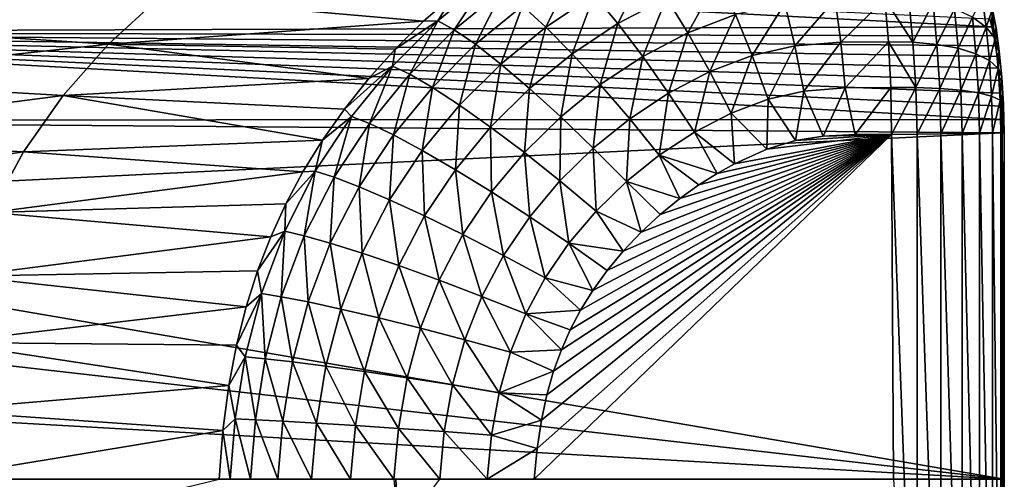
# Model space of a CAD drawing. Header units: metres. Extents: x -160 to 52, y -25 to 25.
# Tile 163 of 168: x 37 to 52, y 0 to 7. Entities that reach past the tile are written whole.
import ezdxf

# ---------------------------------------------------------------- set-up
doc = ezdxf.new("R2010")
doc.units = ezdxf.units.M
doc.layers.add('solid_509089_SW0001', color=7, linetype='CONTINUOUS')

msp = doc.modelspace()

# ---------------------------------------------------------------- linework, layer by layer
at = {"layer": 'solid_509089_SW0001'}
for points in [[(51.396542, 6.634801, 107.636948), (28.541901, 6.554667, -21.985746), (28.593002, 7.822178, -21.56473)], [(51.367157, 6.752352, 107.481644), (51.396542, 6.634801, 107.636948), (28.593002, 7.822178, -21.56473)], [(44.859501, 6.626001, 110.124573), (45.259571, 7.439645, 109.476875), (44.517254, 6.941996, 109.607773)], [(44.859501, 6.626001, 110.124573), (45.569088, 7.100288, 109.999458), (45.259571, 7.439645, 109.476875)], [(45.912857, 6.682261, 110.436707), (46.327438, 7.502332, 109.865738), (45.569088, 7.100288, 109.999458)], [(45.912857, 6.682261, 110.436707), (46.626019, 7.058812, 110.310959), (46.327438, 7.502332, 109.865738)], [(39.188168, 7.060291, 87.747749), (35.20953, 7.321283, 67.536804), (34.410427, 6.636311, 67.678406)], [(43.276642, 6.722828, 108.506065), (43.999638, 7.319349, 108.378578), (43.510292, 7.101159, 107.828964)], [(43.518044, 6.590694, 109.144974), (43.999638, 7.319349, 108.378578), (43.276642, 6.722828, 108.506065)], [(43.518044, 6.590694, 109.144974), (44.227615, 7.175389, 109.019859), (43.999638, 7.319349, 108.378578)], [(46.94067, 6.545017, 110.659004), (47.389816, 7.355809, 110.176277), (46.626019, 7.058812, 110.310959)], [(46.94067, 6.545017, 110.659004), (47.636623, 6.813993, 110.536293), (47.389816, 7.355809, 110.176277)], [(43.067654, 6.714653, 107.913727), (43.510292, 7.101159, 107.828964), (39.188168, 7.060291, 87.747749)], [(43.276642, 6.722828, 108.506065), (43.510292, 7.101159, 107.828964), (43.067654, 6.714653, 107.913727)], [(43.829449, 6.376445, 109.72905), (44.227615, 7.175389, 109.019859), (43.518044, 6.590694, 109.144974)], [(43.829449, 6.376445, 109.72905), (44.517254, 6.941996, 109.607773), (44.227615, 7.175389, 109.019859)], [(45.243641, 6.236673, 110.55471), (45.569088, 7.100288, 109.999458), (44.859501, 6.626001, 110.124573)], [(45.243641, 6.236673, 110.55471), (45.912857, 6.682261, 110.436707), (45.569088, 7.100288, 109.999458)], [(51.111263, 6.776236, 109.407837), (51.313168, 6.629029, 109.105202), (51.252312, 7.073543, 108.802513)], [(51.252312, 7.073543, 108.802513), (51.313168, 6.629029, 109.105202), (51.391903, 6.85489, 108.508011)], [(38.450241, 6.380252, 87.878212), (39.188168, 7.060291, 87.747749), (34.410427, 6.636311, 67.678406)], [(43.067654, 6.714653, 107.913727), (39.188168, 7.060291, 87.747749), (38.450241, 6.380252, 87.878212)], [(44.201172, 6.086303, 110.240654), (44.517254, 6.941996, 109.607773), (43.829449, 6.376445, 109.72905)], [(44.201172, 6.086303, 110.240654), (44.859501, 6.626001, 110.124573), (44.517254, 6.941996, 109.607773)], [(46.280025, 6.197914, 110.775497), (46.626019, 7.058812, 110.310959), (45.912857, 6.682261, 110.436707)], [(46.280025, 6.197914, 110.775497), (46.94067, 6.545017, 110.659004), (46.626019, 7.058812, 110.310959)], [(47.881508, 6.214233, 110.790092), (48.36005, 6.977112, 110.40873), (47.636623, 6.813993, 110.536293)], [(47.881508, 6.214233, 110.790092), (48.507542, 6.353519, 110.67971), (48.36005, 6.977112, 110.40873)], [(48.507542, 6.353519, 110.67971), (49.100292, 7.03819, 110.278206), (48.36005, 6.977112, 110.40873)], [(48.507542, 6.353519, 110.67971), (49.182796, 6.407767, 110.560638), (49.100292, 7.03819, 110.278206)], [(49.182796, 6.407767, 110.560638), (49.828041, 7.04492, 110.149887), (49.100292, 7.03819, 110.278206)], [(49.182796, 6.407767, 110.560638), (49.880516, 6.413707, 110.437614), (49.828041, 7.04492, 110.149887)], [(50.239727, 6.409163, 110.336998), (49.828041, 7.04492, 110.149887), (49.880516, 6.413707, 110.437614)], [(50.179741, 7.032997, 110.053741), (49.828041, 7.04492, 110.149887), (50.239727, 6.409163, 110.336998)], [(50.179741, 7.032997, 110.053741), (50.239727, 6.409163, 110.336998), (50.533424, 6.982184, 109.891418)], [(50.239727, 6.409163, 110.336998), (50.591679, 6.375915, 110.166565), (50.533424, 6.982184, 109.891418)], [(50.533424, 6.982184, 109.891418), (50.591679, 6.375915, 110.166565), (50.847969, 6.895485, 109.673317)], [(47.261284, 5.976201, 110.899452), (47.636623, 6.813993, 110.536293), (46.94067, 6.545017, 110.659004)], [(47.261284, 5.976201, 110.899452), (47.881508, 6.214233, 110.790092), (47.636623, 6.813993, 110.536293)], [(50.591679, 6.375915, 110.166565), (50.903404, 6.318001, 109.935265), (50.847969, 6.895485, 109.673317)], [(50.847969, 6.895485, 109.673317), (50.903404, 6.318001, 109.935265), (51.111263, 6.776236, 109.407837)], [(51.313168, 6.629029, 109.105202), (51.445908, 6.459534, 108.777061), (51.391903, 6.85489, 108.508011)], [(51.402092, 6.911996, 107.916161), (51.396542, 6.634801, 107.636948), (51.367157, 6.752352, 107.481644)], [(51.391903, 6.85489, 108.508011), (51.457806, 6.616224, 108.203514), (51.402092, 6.911996, 107.916161)], [(51.391903, 6.85489, 108.508011), (51.445908, 6.459534, 108.777061), (51.457806, 6.616224, 108.203514)], [(51.402092, 6.911996, 107.916161), (51.423988, 6.502344, 107.780083), (51.396542, 6.634801, 107.636948)], [(51.402092, 6.911996, 107.916161), (51.457806, 6.616224, 108.203514), (51.423988, 6.502344, 107.780083)], [(42.652115, 6.305331, 107.993233), (43.067654, 6.714653, 107.913727), (38.450241, 6.380252, 87.878212)], [(42.611382, 6.055789, 108.623367), (43.276642, 6.722828, 108.506065), (42.652115, 6.305331, 107.993233)], [(42.865211, 5.937016, 109.260086), (43.276642, 6.722828, 108.506065), (42.611382, 6.055789, 108.623367)], [(43.276642, 6.722828, 108.506065), (43.067654, 6.714653, 107.913727), (42.652115, 6.305331, 107.993233)], [(42.865211, 5.937016, 109.260086), (43.518044, 6.590694, 109.144974), (43.276642, 6.722828, 108.506065)], [(45.657642, 5.785461, 110.885239), (45.912857, 6.682261, 110.436707), (45.243641, 6.236673, 110.55471)], [(45.657642, 5.785461, 110.885239), (46.280025, 6.197914, 110.775497), (45.912857, 6.682261, 110.436707)], [(50.903404, 6.318001, 109.935265), (51.162895, 6.237651, 109.652008), (51.111263, 6.776236, 109.407837)], [(51.111263, 6.776236, 109.407837), (51.162895, 6.237651, 109.652008), (51.313168, 6.629029, 109.105202)], [(51.542149, 5.274287, 108.346092), (28.500233, 5.264666, -22.331821), (28.541901, 6.554667, -21.985746)], [(51.396542, 6.634801, 107.636948), (51.423988, 6.502344, 107.780083), (28.541901, 6.554667, -21.985746)], [(51.534634, 5.468415, 108.318489), (51.542149, 5.274287, 108.346092), (28.541901, 6.554667, -21.985746)], [(51.523766, 5.660351, 108.272217), (51.534634, 5.468415, 108.318489), (28.541901, 6.554667, -21.985746)], [(51.50959, 5.847333, 108.207329), (51.523766, 5.660351, 108.272217), (28.541901, 6.554667, -21.985746)], [(51.492329, 6.026675, 108.124748), (51.50959, 5.847333, 108.207329), (28.541901, 6.554667, -21.985746)], [(51.472153, 6.1968, 108.025291), (51.492329, 6.026675, 108.124748), (28.541901, 6.554667, -21.985746)], [(51.449268, 6.356, 107.909904), (51.472153, 6.1968, 108.025291), (28.541901, 6.554667, -21.985746)], [(51.423988, 6.502344, 107.780083), (51.449268, 6.356, 107.909904), (28.541901, 6.554667, -21.985746)], [(38.450241, 6.380252, 87.878212), (34.410427, 6.636311, 67.678406), (33.690533, 5.86498, 67.806038)], [(43.196762, 5.74439, 109.840607), (43.518044, 6.590694, 109.144974), (42.865211, 5.937016, 109.260086)], [(43.196762, 5.74439, 109.840607), (43.829449, 6.376445, 109.72905), (43.518044, 6.590694, 109.144974)], [(44.621635, 5.728721, 110.664383), (44.859501, 6.626001, 110.124573), (44.201172, 6.086303, 110.240654)], [(44.621635, 5.728721, 110.664383), (45.243641, 6.236673, 110.55471), (44.859501, 6.626001, 110.124573)], [(46.659004, 5.661597, 111.005653), (46.94067, 6.545017, 110.659004), (46.280025, 6.197914, 110.775497)], [(46.659004, 5.661597, 111.005653), (47.261284, 5.976201, 110.899452), (46.94067, 6.545017, 110.659004)], [(51.162895, 6.237651, 109.652008), (51.360161, 6.137959, 109.327705), (51.313168, 6.629029, 109.105202)], [(51.313168, 6.629029, 109.105202), (51.360161, 6.137959, 109.327705), (51.445908, 6.459534, 108.777061)], [(51.457806, 6.616224, 108.203514), (51.449268, 6.356, 107.909904), (51.423988, 6.502344, 107.780083)], [(51.445908, 6.459534, 108.777061), (51.504375, 6.274275, 108.436058), (51.457806, 6.616224, 108.203514)], [(51.457806, 6.616224, 108.203514), (51.504375, 6.274275, 108.436058), (51.449268, 6.356, 107.909904)], [(37.785995, 5.623914, 87.995682), (38.450241, 6.380252, 87.878212), (33.690533, 5.86498, 67.806038)], [(42.265266, 5.875546, 108.067184), (38.450241, 6.380252, 87.878212), (37.785995, 5.623914, 87.995682)], [(42.265266, 5.875546, 108.067184), (42.652115, 6.305331, 107.993233), (38.450241, 6.380252, 87.878212)], [(43.595753, 5.483438, 110.347404), (43.829449, 6.376445, 109.72905), (43.196762, 5.74439, 109.840607)], [(43.595753, 5.483438, 110.347404), (44.201172, 6.086303, 110.240654), (43.829449, 6.376445, 109.72905)], [(48.116261, 5.57442, 110.930161), (48.507542, 6.353519, 110.67971), (47.881508, 6.214233, 110.790092)], [(48.116261, 5.57442, 110.930161), (48.638897, 5.68889, 110.838005), (48.507542, 6.353519, 110.67971)], [(48.638897, 5.68889, 110.838005), (49.182796, 6.407767, 110.560638), (48.507542, 6.353519, 110.67971)], [(48.638897, 5.68889, 110.838005), (49.246532, 5.736218, 110.730858), (49.182796, 6.407767, 110.560638)], [(49.246532, 5.736218, 110.730858), (49.880516, 6.413707, 110.437614), (49.182796, 6.407767, 110.560638)], [(49.246532, 5.736218, 110.730858), (49.912888, 5.741361, 110.613365), (49.880516, 6.413707, 110.437614)], [(50.280079, 5.744103, 110.509827), (49.880516, 6.413707, 110.437614), (49.912888, 5.741361, 110.613365)], [(50.239727, 6.409163, 110.336998), (49.880516, 6.413707, 110.437614), (50.280079, 5.744103, 110.509827)], [(50.239727, 6.409163, 110.336998), (50.280079, 5.744103, 110.509827), (50.591679, 6.375915, 110.166565)], [(50.280079, 5.744103, 110.509827), (50.630871, 5.729578, 110.334442), (50.591679, 6.375915, 110.166565)], [(50.591679, 6.375915, 110.166565), (50.630871, 5.729578, 110.334442), (50.903404, 6.318001, 109.935265)], [(51.360161, 6.137959, 109.327705), (51.48761, 6.022765, 108.974846), (51.445908, 6.459534, 108.777061)], [(51.445908, 6.459534, 108.777061), (51.48761, 6.022765, 108.974846), (51.504375, 6.274275, 108.436058)], [(51.504375, 6.274275, 108.436058), (51.472153, 6.1968, 108.025291), (51.449268, 6.356, 107.909904)], [(42.611382, 6.055789, 108.623367), (42.652115, 6.305331, 107.993233), (42.265266, 5.875546, 108.067184)], [(45.077736, 5.314141, 110.987488), (45.243641, 6.236673, 110.55471), (44.621635, 5.728721, 110.664383)], [(45.077736, 5.314141, 110.987488), (45.657642, 5.785461, 110.885239), (45.243641, 6.236673, 110.55471)], [(47.577591, 5.369298, 111.025139), (47.881508, 6.214233, 110.790092), (47.261284, 5.976201, 110.899452)], [(47.577591, 5.369298, 111.025139), (48.116261, 5.57442, 110.930161), (47.881508, 6.214233, 110.790092)], [(50.630871, 5.729578, 110.334442), (50.940697, 5.702351, 110.095093), (50.903404, 6.318001, 109.935265)], [(50.903404, 6.318001, 109.935265), (50.940697, 5.702351, 110.095093), (51.162895, 6.237651, 109.652008)], [(50.940697, 5.702351, 110.095093), (51.197632, 5.66347, 109.800995), (51.162895, 6.237651, 109.652008)], [(51.162895, 6.237651, 109.652008), (51.197632, 5.66347, 109.800995), (51.360161, 6.137959, 109.327705)], [(51.504375, 6.274275, 108.436058), (51.492329, 6.026675, 108.124748), (51.472153, 6.1968, 108.025291)], [(51.48761, 6.022765, 108.974846), (51.540329, 5.896503, 108.60701), (51.504375, 6.274275, 108.436058)], [(51.504375, 6.274275, 108.436058), (51.540329, 5.896503, 108.60701), (51.492329, 6.026675, 108.124748)], [(44.049797, 5.161675, 110.765213), (44.201172, 6.086303, 110.240654), (43.595753, 5.483438, 110.347404)], [(44.049797, 5.161675, 110.765213), (44.621635, 5.728721, 110.664383), (44.201172, 6.086303, 110.240654)], [(46.088551, 5.285676, 111.106239), (46.280025, 6.197914, 110.775497), (45.657642, 5.785461, 110.885239)], [(46.088551, 5.285676, 111.106239), (46.659004, 5.661597, 111.005653), (46.280025, 6.197914, 110.775497)], [(51.197632, 5.66347, 109.800995), (51.391781, 5.614432, 109.46347), (51.360161, 6.137959, 109.327705)], [(51.360161, 6.137959, 109.327705), (51.391781, 5.614432, 109.46347), (51.48761, 6.022765, 108.974846)], [(42.611382, 6.055789, 108.623367), (42.265266, 5.875546, 108.067184), (41.908733, 5.428065, 108.135284)], [(42.010365, 5.320234, 108.72934), (42.611382, 6.055789, 108.623367), (41.908733, 5.428065, 108.135284)], [(42.27557, 5.216506, 109.364059), (42.611382, 6.055789, 108.623367), (42.010365, 5.320234, 108.72934)], [(42.27557, 5.216506, 109.364059), (42.865211, 5.937016, 109.260086), (42.611382, 6.055789, 108.623367)], [(42.625561, 5.048221, 109.941322), (42.865211, 5.937016, 109.260086), (42.27557, 5.216506, 109.364059)], [(42.625561, 5.048221, 109.941322), (43.196762, 5.74439, 109.840607), (42.865211, 5.937016, 109.260086)], [(47.037865, 5.089246, 111.120308), (47.261284, 5.976201, 110.899452), (46.659004, 5.661597, 111.005653)], [(47.037865, 5.089246, 111.120308), (47.577591, 5.369298, 111.025139), (47.261284, 5.976201, 110.899452)], [(51.391781, 5.614432, 109.46347), (51.515671, 5.557127, 109.09552), (51.48761, 6.022765, 108.974846)], [(51.48761, 6.022765, 108.974846), (51.515671, 5.557127, 109.09552), (51.540329, 5.896503, 108.60701)], [(51.540329, 5.896503, 108.60701), (51.50959, 5.847333, 108.207329), (51.492329, 6.026675, 108.124748)], [(37.785995, 5.623914, 87.995682), (33.690533, 5.86498, 67.806038), (33.061642, 5.015185, 67.917625)], [(41.908733, 5.428065, 108.135284), (42.265266, 5.875546, 108.067184), (37.785995, 5.623914, 87.995682)], [(45.555286, 4.854722, 111.200272), (45.657642, 5.785461, 110.885239), (45.077736, 5.314141, 110.987488)], [(45.555286, 4.854722, 111.200272), (46.088551, 5.285676, 111.106239), (45.657642, 5.785461, 110.885239)], [(51.540329, 5.896503, 108.60701), (51.523766, 5.660351, 108.272217), (51.50959, 5.847333, 108.207329)], [(51.515671, 5.557127, 109.09552), (51.564526, 5.493758, 108.711311), (51.540329, 5.896503, 108.60701)], [(51.540329, 5.896503, 108.60701), (51.564526, 5.493758, 108.711311), (51.523766, 5.660351, 108.272217)], [(43.049515, 4.820114, 110.443726), (43.196762, 5.74439, 109.840607), (42.625561, 5.048221, 109.941322)], [(43.049515, 4.820114, 110.443726), (43.595753, 5.483438, 110.347404), (43.196762, 5.74439, 109.840607)], [(44.544796, 4.788391, 111.081459), (44.621635, 5.728721, 110.664383), (44.049797, 5.161675, 110.765213)], [(44.544796, 4.788391, 111.081459), (45.077736, 5.314141, 110.987488), (44.621635, 5.728721, 110.664383)], [(46.522907, 4.752106, 111.211105), (46.659004, 5.661597, 111.005653), (46.088551, 5.285676, 111.106239)], [(46.522907, 4.752106, 111.211105), (47.037865, 5.089246, 111.120308), (46.659004, 5.661597, 111.005653)], [(48.116261, 5.57442, 110.930161), (48.517773, 4.96801, 110.919807), (48.638897, 5.68889, 110.838005)], [(48.638897, 5.68889, 110.838005), (48.517773, 4.96801, 110.919807), (48.924812, 5.028342, 110.848038)], [(48.638897, 5.68889, 110.838005), (48.924812, 5.028342, 110.848038), (49.246532, 5.736218, 110.730858)], [(49.246532, 5.736218, 110.730858), (48.924812, 5.028342, 110.848038), (49.392597, 5.052159, 110.765549)], [(49.246532, 5.736218, 110.730858), (49.392597, 5.052159, 110.765549), (49.912888, 5.741361, 110.613365)], [(49.912888, 5.741361, 110.613365), (49.392597, 5.052159, 110.765549), (49.924114, 5.053803, 110.671829)], [(50.280079, 5.744103, 110.509827), (49.912888, 5.741361, 110.613365), (49.924114, 5.053803, 110.671829)], [(50.280079, 5.744103, 110.509827), (49.924114, 5.053803, 110.671829), (50.299469, 5.058729, 110.567085)], [(50.280079, 5.744103, 110.509827), (50.299469, 5.058729, 110.567085), (50.630871, 5.729578, 110.334442)], [(50.630871, 5.729578, 110.334442), (50.299469, 5.058729, 110.567085), (50.6497, 5.063499, 110.39006)], [(50.630871, 5.729578, 110.334442), (50.6497, 5.063499, 110.39006), (50.940697, 5.702351, 110.095093)], [(50.940697, 5.702351, 110.095093), (50.6497, 5.063499, 110.39006), (50.958622, 5.067896, 110.148041)], [(50.940697, 5.702351, 110.095093), (50.958622, 5.067896, 110.148041), (51.197632, 5.66347, 109.800995)], [(51.197632, 5.66347, 109.800995), (50.958622, 5.067896, 110.148041), (51.214333, 5.071751, 109.850349)], [(51.197632, 5.66347, 109.800995), (51.214333, 5.071751, 109.850349), (51.391781, 5.614432, 109.46347)], [(51.564526, 5.493758, 108.711311), (51.534634, 5.468415, 108.318489), (51.523766, 5.660351, 108.272217)], [(37.206131, 4.798285, 88.098274), (37.785995, 5.623914, 87.995682), (33.061642, 5.015185, 67.917625)], [(41.587368, 4.970799, 108.19664), (37.785995, 5.623914, 87.995682), (37.206131, 4.798285, 88.098274)], [(41.587368, 4.970799, 108.19664), (41.908733, 5.428065, 108.135284), (37.785995, 5.623914, 87.995682)], [(43.534294, 4.538632, 110.85611), (43.595753, 5.483438, 110.347404), (43.049515, 4.820114, 110.443726)], [(43.534294, 4.538632, 110.85611), (44.049797, 5.161675, 110.765213), (43.595753, 5.483438, 110.347404)], [(47.577591, 5.369298, 111.025139), (48.097546, 4.839108, 110.993904), (48.116261, 5.57442, 110.930161)], [(48.116261, 5.57442, 110.930161), (48.097546, 4.839108, 110.993904), (48.517773, 4.96801, 110.919807)], [(51.391781, 5.614432, 109.46347), (51.214333, 5.071751, 109.850349), (51.406994, 5.074914, 109.508453)], [(51.391781, 5.614432, 109.46347), (51.406994, 5.074914, 109.508453), (51.515671, 5.557127, 109.09552)], [(51.515671, 5.557127, 109.09552), (51.406994, 5.074914, 109.508453), (51.529179, 5.077265, 109.135506)], [(51.515671, 5.557127, 109.09552), (51.529179, 5.077265, 109.135506), (51.564526, 5.493758, 108.711311)], [(51.564526, 5.493758, 108.711311), (51.529179, 5.077265, 109.135506), (51.576187, 5.078712, 108.745872)], [(51.564526, 5.493758, 108.711311), (51.542149, 5.274287, 108.346092), (51.534634, 5.468415, 108.318489)], [(51.564526, 5.493758, 108.711311), (51.576187, 5.078712, 108.745872), (51.542149, 5.274287, 108.346092)], [(42.010365, 5.320234, 108.72934), (41.908733, 5.428065, 108.135284), (41.587368, 4.970799, 108.19664)], [(47.037865, 5.089246, 111.120308), (47.62611, 4.625814, 111.077026), (47.577591, 5.369298, 111.025139)], [(47.577591, 5.369298, 111.025139), (47.62611, 4.625814, 111.077026), (48.097546, 4.839108, 110.993904)], [(51.546276, 5.0792, 108.35495), (28.467999, 3.958183, -22.601372), (28.500233, 5.264666, -22.331821)], [(51.542149, 5.274287, 108.346092), (51.546276, 5.0792, 108.35495), (28.500233, 5.264666, -22.331821)], [(41.480392, 4.514832, 108.822792), (42.010365, 5.320234, 108.72934), (41.587368, 4.970799, 108.19664)], [(41.755962, 4.428336, 109.455681), (42.010365, 5.320234, 108.72934), (41.480392, 4.514832, 108.822792)], [(41.755962, 4.428336, 109.455681), (42.27557, 5.216506, 109.364059), (42.010365, 5.320234, 108.72934)], [(42.122742, 4.287906, 110.029984), (42.27557, 5.216506, 109.364059), (41.755962, 4.428336, 109.455681)], [(42.122742, 4.287906, 110.029984), (42.625561, 5.048221, 109.941322), (42.27557, 5.216506, 109.364059)], [(45.065376, 4.374414, 111.286652), (45.077736, 5.314141, 110.987488), (44.544796, 4.788391, 111.081459)], [(45.065376, 4.374414, 111.286652), (45.555286, 4.854722, 111.200272), (45.077736, 5.314141, 110.987488)], [(46.039436, 4.363979, 111.296356), (46.088551, 5.285676, 111.106239), (45.555286, 4.854722, 111.200272)], [(46.039436, 4.363979, 111.296356), (46.522907, 4.752106, 111.211105), (46.088551, 5.285676, 111.106239)], [(51.576187, 5.078712, 108.745872), (51.546276, 5.0792, 108.35495), (51.542149, 5.274287, 108.346092)], [(51.546276, 5.0792, 108.35495), (51.578033, -0.000007, 108.349342), (28.467999, 3.958183, -22.601372)], [(44.06488, 4.211756, 111.166084), (44.049797, 5.161675, 110.765213), (43.534294, 4.538632, 110.85611)], [(44.06488, 4.211756, 111.166084), (44.544796, 4.788391, 111.081459), (44.049797, 5.161675, 110.765213)], [(44.68808, -0.000008, 111.595085), (49.955715, -0.000008, 110.66626), (49.924114, 5.053803, 110.671829)], [(44.731598, 0.451551, 111.58741), (44.68808, -0.000008, 111.595085), (49.924114, 5.053803, 110.671829)], [(44.793991, 0.864628, 111.576408), (44.731598, 0.451551, 111.58741), (49.924114, 5.053803, 110.671829)], [(44.875225, 1.239349, 111.562088), (44.793991, 0.864628, 111.576408), (49.924114, 5.053803, 110.671829)], [(44.973373, 1.583133, 111.544777), (44.875225, 1.239349, 111.562088), (49.924114, 5.053803, 110.671829)], [(45.088055, 1.899913, 111.524559), (44.973373, 1.583133, 111.544777), (49.924114, 5.053803, 110.671829)], [(45.217136, 2.19266, 111.501801), (45.088055, 1.899913, 111.524559), (49.924114, 5.053803, 110.671829)], [(45.369953, 2.480934, 111.474854), (45.217136, 2.19266, 111.501801), (49.924114, 5.053803, 110.671829)], [(45.548748, 2.768668, 111.443329), (45.369953, 2.480934, 111.474854), (49.924114, 5.053803, 110.671829)], [(45.758129, 3.059414, 111.406403), (45.548748, 2.768668, 111.443329), (49.924114, 5.053803, 110.671829)], [(45.994324, 3.345387, 111.364761), (45.758129, 3.059414, 111.406403), (49.924114, 5.053803, 110.671829)], [(46.255783, 3.622038, 111.318657), (45.994324, 3.345387, 111.364761), (49.924114, 5.053803, 110.671829)], [(46.535637, 3.881063, 111.26931), (46.255783, 3.622038, 111.318657), (49.924114, 5.053803, 110.671829)], [(46.522907, 4.752106, 111.211105), (47.371407, 4.4852, 111.121941), (47.037865, 5.089246, 111.120308)], [(46.825298, 4.117125, 111.218239), (46.535637, 3.881063, 111.26931), (49.924114, 5.053803, 110.671829)], [(47.103893, 4.316222, 111.169113), (46.825298, 4.117125, 111.218239), (49.924114, 5.053803, 110.671829)], [(47.037865, 5.089246, 111.120308), (47.371407, 4.4852, 111.121941), (47.62611, 4.625814, 111.077026)], [(47.371407, 4.4852, 111.121941), (47.103893, 4.316222, 111.169113), (49.924114, 5.053803, 110.671829)], [(47.62611, 4.625814, 111.077026), (47.371407, 4.4852, 111.121941), (49.924114, 5.053803, 110.671829)], [(48.097546, 4.839108, 110.993904), (47.62611, 4.625814, 111.077026), (49.924114, 5.053803, 110.671829)], [(48.517773, 4.96801, 110.919807), (48.097546, 4.839108, 110.993904), (49.924114, 5.053803, 110.671829)], [(48.924812, 5.028342, 110.848038), (48.517773, 4.96801, 110.919807), (49.924114, 5.053803, 110.671829)], [(49.392597, 5.052159, 110.765549), (48.924812, 5.028342, 110.848038), (49.924114, 5.053803, 110.671829)], [(50.299469, 5.058729, 110.567085), (49.924114, 5.053803, 110.671829), (50.299469, -5.058743, 110.567085)], [(50.299469, -5.058743, 110.567085), (49.924114, 5.053803, 110.671829), (49.955715, -0.000008, 110.66626)], [(50.6497, 5.063499, 110.39006), (50.299469, 5.058729, 110.567085), (50.6497, -5.063514, 110.39006)], [(50.299469, 5.058729, 110.567085), (50.299469, -5.058743, 110.567085), (50.6497, -5.063514, 110.39006)], [(50.958622, 5.067896, 110.148041), (50.6497, 5.063499, 110.39006), (50.958622, -5.067911, 110.148041)], [(50.6497, 5.063499, 110.39006), (50.6497, -5.063514, 110.39006), (50.958622, -5.067911, 110.148041)], [(51.214333, 5.071751, 109.850349), (50.958622, 5.067896, 110.148041), (51.214336, -5.071765, 109.850349)], [(50.958622, 5.067896, 110.148041), (50.958622, -5.067911, 110.148041), (51.214336, -5.071765, 109.850349)], [(51.406994, 5.074914, 109.508453), (51.214333, 5.071751, 109.850349), (51.406994, -5.074929, 109.508446)], [(51.214333, 5.071751, 109.850349), (51.214336, -5.071765, 109.850349), (51.406994, -5.074929, 109.508446)], [(51.529179, 5.077265, 109.135506), (51.406994, 5.074914, 109.508453), (51.529179, -5.077279, 109.135498)], [(51.406994, 5.074914, 109.508453), (51.406994, -5.074929, 109.508446), (51.529179, -5.077279, 109.135498)], [(51.576187, 5.078712, 108.745872), (51.529179, 5.077265, 109.135506), (51.576187, -5.078726, 108.745872)], [(51.529179, 5.077265, 109.135506), (51.529179, -5.077279, 109.135498), (51.576187, -5.078726, 108.745872)], [(51.576187, 5.078712, 108.745872), (51.578033, -0.000007, 108.349342), (51.546276, 5.0792, 108.35495)], [(51.576187, 5.078712, 108.745872), (51.546276, -5.079215, 108.354942), (51.578033, -0.000007, 108.349342)], [(51.576187, 5.078712, 108.745872), (51.576187, -5.078726, 108.745872), (51.546276, -5.079215, 108.354942)], [(37.206131, 4.798285, 88.098274), (33.061642, 5.015185, 67.917625), (32.536674, 4.096923, 68.010887)], [(41.301144, 4.506257, 108.251289), (41.587368, 4.970799, 108.19664), (37.206131, 4.798285, 88.098274)], [(41.480392, 4.514832, 108.822792), (41.587368, 4.970799, 108.19664), (41.301144, 4.506257, 108.251289)], [(42.569397, 4.097334, 110.528381), (42.625561, 5.048221, 109.941322), (42.122742, 4.287906, 110.029984)], [(42.569397, 4.097334, 110.528381), (43.049515, 4.820114, 110.443726), (42.625561, 5.048221, 109.941322)], [(36.723206, 3.912521, 88.183777), (37.206131, 4.798285, 88.098274), (32.536674, 4.096923, 68.010887)], [(41.301144, 4.506257, 108.251289), (37.206131, 4.798285, 88.098274), (36.723206, 3.912521, 88.183777)], [(43.082111, 3.861804, 110.935844), (43.049515, 4.820114, 110.443726), (42.569397, 4.097334, 110.528381)], [(43.082111, 3.861804, 110.935844), (43.534294, 4.538632, 110.85611), (43.049515, 4.820114, 110.443726)], [(44.624828, 3.848805, 111.364334), (44.544796, 4.788391, 111.081459), (44.06488, 4.211756, 111.166084)], [(44.624828, 3.848805, 111.364334), (45.065376, 4.374414, 111.286652), (44.544796, 4.788391, 111.081459)], [(45.595394, 3.931799, 111.374657), (45.555286, 4.854722, 111.200272), (45.065376, 4.374414, 111.286652)], [(45.595394, 3.931799, 111.374657), (46.039436, 4.363979, 111.296356), (45.555286, 4.854722, 111.200272)], [(46.039436, 4.363979, 111.296356), (46.825298, 4.117125, 111.218239), (46.522907, 4.752106, 111.211105)], [(46.522907, 4.752106, 111.211105), (46.825298, 4.117125, 111.218239), (47.103893, 4.316222, 111.169113)], [(46.522907, 4.752106, 111.211105), (47.103893, 4.316222, 111.169113), (47.371407, 4.4852, 111.121941)], [(41.05135, 4.039504, 108.299034), (41.301144, 4.506257, 108.251289), (36.723206, 3.912521, 88.183777)], [(41.033779, 3.638003, 108.901543), (41.480392, 4.514832, 108.822792), (41.05135, 4.039504, 108.299034)], [(41.318359, 3.571274, 109.532845), (41.480392, 4.514832, 108.822792), (41.033779, 3.638003, 108.901543)], [(41.480392, 4.514832, 108.822792), (41.301144, 4.506257, 108.251289), (41.05135, 4.039504, 108.299034)], [(41.318359, 3.571274, 109.532845), (41.755962, 4.428336, 109.455681), (41.480392, 4.514832, 108.822792)], [(43.645008, 3.587743, 111.24012), (43.534294, 4.538632, 110.85611), (43.082111, 3.861804, 110.935844)], [(43.645008, 3.587743, 111.24012), (44.06488, 4.211756, 111.166084), (43.534294, 4.538632, 110.85611)], [(41.699768, 3.462837, 110.104568), (41.755962, 4.428336, 109.455681), (41.318359, 3.571274, 109.532845)], [(41.699768, 3.462837, 110.104568), (42.122742, 4.287906, 110.029984), (41.755962, 4.428336, 109.455681)], [(45.196804, 3.460174, 111.444939), (45.065376, 4.374414, 111.286652), (44.624828, 3.848805, 111.364334)], [(45.196804, 3.460174, 111.444939), (45.595394, 3.931799, 111.374657), (45.065376, 4.374414, 111.286652)], [(45.595394, 3.931799, 111.374657), (46.255783, 3.622038, 111.318657), (46.039436, 4.363979, 111.296356)], [(46.039436, 4.363979, 111.296356), (46.255783, 3.622038, 111.318657), (46.535637, 3.881063, 111.26931)], [(46.039436, 4.363979, 111.296356), (46.535637, 3.881063, 111.26931), (46.825298, 4.117125, 111.218239)], [(42.166271, 3.315457, 110.599464), (42.122742, 4.287906, 110.029984), (41.699768, 3.462837, 110.104568)], [(42.166271, 3.315457, 110.599464), (42.569397, 4.097334, 110.528381), (42.122742, 4.287906, 110.029984)], [(44.240654, 3.282695, 111.432076), (44.06488, 4.211756, 111.166084), (43.645008, 3.587743, 111.24012)], [(44.240654, 3.282695, 111.432076), (44.624828, 3.848805, 111.364334), (44.06488, 4.211756, 111.166084)], [(42.703495, 3.132914, 111.002602), (42.569397, 4.097334, 110.528381), (42.166271, 3.315457, 110.599464)], [(42.703495, 3.132914, 111.002602), (43.082111, 3.861804, 110.935844), (42.569397, 4.097334, 110.528381)], [(51.578033, -0.000007, 108.349342), (28.445107, 2.641533, -22.793751), (28.467999, 3.958183, -22.601372)], [(40.830139, 3.556566, 108.341331), (36.723206, 3.912521, 88.183777), (36.345646, 2.976993, 88.250702)], [(40.830139, 3.556566, 108.341331), (41.05135, 4.039504, 108.299034), (36.723206, 3.912521, 88.183777)], [(41.033779, 3.638003, 108.901543), (41.05135, 4.039504, 108.299034), (40.830139, 3.556566, 108.341331)], [(45.196804, 3.460174, 111.444939), (45.994324, 3.345387, 111.364761), (45.595394, 3.931799, 111.374657)], [(45.595394, 3.931799, 111.374657), (45.994324, 3.345387, 111.364761), (46.255783, 3.622038, 111.318657)], [(43.294857, 2.919891, 111.301857), (43.082111, 3.861804, 110.935844), (42.703495, 3.132914, 111.002602)], [(43.294857, 2.919891, 111.301857), (43.645008, 3.587743, 111.24012), (43.082111, 3.861804, 110.935844)], [(44.850601, 2.955112, 111.505981), (44.624828, 3.848805, 111.364334), (44.240654, 3.282695, 111.432076)], [(44.850601, 2.955112, 111.505981), (45.196804, 3.460174, 111.444939), (44.624828, 3.848805, 111.364334)], [(41.033779, 3.638003, 108.901543), (40.830139, 3.556566, 108.341331), (40.636406, 3.054408, 108.378357)], [(40.692242, 2.723581, 108.961761), (41.033779, 3.638003, 108.901543), (40.636406, 3.054408, 108.378357)], [(40.983185, 2.676565, 109.591942), (41.033779, 3.638003, 108.901543), (40.692242, 2.723581, 108.961761)], [(40.983185, 2.676565, 109.591942), (41.318359, 3.571274, 109.532845), (41.033779, 3.638003, 108.901543)], [(40.636406, 3.054408, 108.378357), (40.830139, 3.556566, 108.341331), (36.345646, 2.976993, 88.250702)], [(41.374962, 2.600104, 110.161842), (41.318359, 3.571274, 109.532845), (40.983185, 2.676565, 109.591942)], [(41.374962, 2.600104, 110.161842), (41.699768, 3.462837, 110.104568), (41.318359, 3.571274, 109.532845)], [(41.855595, 2.496048, 110.654243), (41.699768, 3.462837, 110.104568), (41.374962, 2.600104, 110.161842)], [(41.855595, 2.496048, 110.654243), (42.166271, 3.315457, 110.599464), (41.699768, 3.462837, 110.104568)], [(43.922096, 2.681892, 111.488243), (43.645008, 3.587743, 111.24012), (43.294857, 2.919891, 111.301857)], [(43.922096, 2.681892, 111.488243), (44.240654, 3.282695, 111.432076), (43.645008, 3.587743, 111.24012)], [(44.850601, 2.955112, 111.505981), (45.548748, 2.768668, 111.443329), (45.196804, 3.460174, 111.444939)], [(45.196804, 3.460174, 111.444939), (45.548748, 2.768668, 111.443329), (45.758129, 3.059414, 111.406403)], [(45.196804, 3.460174, 111.444939), (45.758129, 3.059414, 111.406403), (45.994324, 3.345387, 111.364761)], [(42.410397, 2.366932, 111.054283), (42.166271, 3.315457, 110.599464), (41.855595, 2.496048, 110.654243)], [(42.410397, 2.366932, 111.054283), (42.703495, 3.132914, 111.002602), (42.166271, 3.315457, 110.599464)], [(44.565796, 2.425078, 111.556198), (44.240654, 3.282695, 111.432076), (43.922096, 2.681892, 111.488243)], [(44.565796, 2.425078, 111.556198), (44.850601, 2.955112, 111.505981), (44.240654, 3.282695, 111.432076)], [(40.468704, 2.527148, 108.410324), (40.636406, 3.054408, 108.378357), (36.345646, 2.976993, 88.250702)], [(40.692242, 2.723581, 108.961761), (40.636406, 3.054408, 108.378357), (40.468704, 2.527148, 108.410324)], [(43.022381, 2.21589, 111.349907), (42.703495, 3.132914, 111.002602), (42.410397, 2.366932, 111.054283)], [(43.022381, 2.21589, 111.349907), (43.294857, 2.919891, 111.301857), (42.703495, 3.132914, 111.002602)], [(40.468704, 2.527148, 108.410324), (36.345646, 2.976993, 88.250702), (36.073425, 2.004146, 88.299049)], [(43.672802, 2.046625, 111.532204), (43.294857, 2.919891, 111.301857), (43.022381, 2.21589, 111.349907)], [(43.672802, 2.046625, 111.532204), (43.922096, 2.681892, 111.488243), (43.294857, 2.919891, 111.301857)], [(44.565796, 2.425078, 111.556198), (45.369953, 2.480934, 111.474854), (44.850601, 2.955112, 111.505981)], [(44.850601, 2.955112, 111.505981), (45.369953, 2.480934, 111.474854), (45.548748, 2.768668, 111.443329)], [(51.578033, -0.000007, 108.349342), (28.431429, 1.320609, -22.908997), (28.445107, 2.641533, -22.793751)], [(40.692242, 2.723581, 108.961761), (40.468704, 2.527148, 108.410324), (40.327171, 1.967987, 108.437103)], [(40.453564, 1.796196, 109.003845), (40.692242, 2.723581, 108.961761), (40.327171, 1.967987, 108.437103)], [(40.748367, 1.767723, 109.633347), (40.692242, 2.723581, 108.961761), (40.453564, 1.796196, 109.003845)], [(40.748367, 1.767723, 109.633347), (40.983185, 2.676565, 109.591942), (40.692242, 2.723581, 108.961761)], [(41.146439, 1.721375, 110.202133), (40.983185, 2.676565, 109.591942), (40.748367, 1.767723, 109.633347)], [(41.146439, 1.721375, 110.202133), (41.374962, 2.600104, 110.161842), (40.983185, 2.676565, 109.591942)], [(41.635681, 1.65818, 110.693016), (41.374962, 2.600104, 110.161842), (41.146439, 1.721375, 110.202133)], [(41.635681, 1.65818, 110.693016), (41.855595, 2.496048, 110.654243), (41.374962, 2.600104, 110.161842)], [(44.341709, 1.863273, 111.595711), (43.922096, 2.681892, 111.488243), (43.672802, 2.046625, 111.532204)], [(44.341709, 1.863273, 111.595711), (44.565796, 2.425078, 111.556198), (43.922096, 2.681892, 111.488243)], [(40.327171, 1.967987, 108.437103), (40.468704, 2.527148, 108.410324), (36.073425, 2.004146, 88.299049)], [(42.201237, 1.579556, 111.091164), (41.855595, 2.496048, 110.654243), (41.635681, 1.65818, 110.693016)], [(42.201237, 1.579556, 111.091164), (42.410397, 2.366932, 111.054283), (41.855595, 2.496048, 110.654243)], [(44.565796, 2.425078, 111.556198), (45.217136, 2.19266, 111.501801), (45.369953, 2.480934, 111.474854)], [(42.825901, 1.487241, 111.384552), (42.410397, 2.366932, 111.054283), (42.201237, 1.579556, 111.091164)], [(42.825901, 1.487241, 111.384552), (43.022381, 2.21589, 111.349907), (42.410397, 2.366932, 111.054283)], [(44.341709, 1.863273, 111.595711), (45.088055, 1.899913, 111.524559), (44.565796, 2.425078, 111.556198)], [(44.565796, 2.425078, 111.556198), (45.088055, 1.899913, 111.524559), (45.217136, 2.19266, 111.501801)], [(43.490681, 1.383299, 111.564316), (43.022381, 2.21589, 111.349907), (42.825901, 1.487241, 111.384552)], [(43.490681, 1.383299, 111.564316), (43.672802, 2.046625, 111.532204), (43.022381, 2.21589, 111.349907)], [(44.175323, 1.270019, 111.625053), (43.672802, 2.046625, 111.532204), (43.490681, 1.383299, 111.564316)], [(44.175323, 1.270019, 111.625053), (44.341709, 1.863273, 111.595711), (43.672802, 2.046625, 111.532204)], [(40.213749, 1.373154, 108.458298), (36.073425, 2.004146, 88.299049), (35.903286, 1.007075, 88.329399)], [(40.213749, 1.373154, 108.458298), (40.327171, 1.967987, 108.437103), (36.073425, 2.004146, 88.299049)], [(40.453564, 1.796196, 109.003845), (40.327171, 1.967987, 108.437103), (40.213749, 1.373154, 108.458298)], [(44.341709, 1.863273, 111.595711), (44.973373, 1.583133, 111.544777), (45.088055, 1.899913, 111.524559)], [(40.307503, 0.884208, 109.029602), (40.453564, 1.796196, 109.003845), (40.213749, 1.373154, 108.458298)], [(40.604065, 0.871417, 109.658791), (40.453564, 1.796196, 109.003845), (40.307503, 0.884208, 109.029602)], [(40.604065, 0.871417, 109.658791), (40.748367, 1.767723, 109.633347), (40.453564, 1.796196, 109.003845)], [(41.005009, 0.850609, 110.227074), (40.748367, 1.767723, 109.633347), (40.604065, 0.871417, 109.658791)], [(41.005009, 0.850609, 110.227074), (41.146439, 1.721375, 110.202133), (40.748367, 1.767723, 109.633347)], [(44.175323, 1.270019, 111.625053), (44.973373, 1.583133, 111.544777), (44.341709, 1.863273, 111.595711)], [(41.498215, 0.822235, 110.717255), (41.146439, 1.721375, 110.202133), (41.005009, 0.850609, 110.227074)], [(41.498215, 0.822235, 110.717255), (41.635681, 1.65818, 110.693016), (41.146439, 1.721375, 110.202133)], [(42.068771, 0.786924, 111.114525), (41.635681, 1.65818, 110.693016), (41.498215, 0.822235, 110.717255)], [(42.068771, 0.786924, 111.114525), (42.201237, 1.579556, 111.091164), (41.635681, 1.65818, 110.693016)], [(42.699417, 0.745436, 111.406853), (42.201237, 1.579556, 111.091164), (42.068771, 0.786924, 111.114525)], [(42.699417, 0.745436, 111.406853), (42.825901, 1.487241, 111.384552), (42.201237, 1.579556, 111.091164)], [(43.37109, 0.698686, 111.585403), (42.825901, 1.487241, 111.384552), (42.699417, 0.745436, 111.406853)], [(43.37109, 0.698686, 111.585403), (43.490681, 1.383299, 111.564316), (42.825901, 1.487241, 111.384552)], [(44.175323, 1.270019, 111.625053), (44.875225, 1.239349, 111.562088), (44.973373, 1.583133, 111.544777)], [(51.578033, -0.000007, 108.349342), (28.426889, 0.000006, -22.947298), (28.431429, 1.320609, -22.908997)], [(40.127129, 0.716289, 108.473663), (40.213749, 1.373154, 108.458298), (35.903286, 1.007075, 88.329399)], [(40.307503, 0.884208, 109.029602), (40.213749, 1.373154, 108.458298), (40.127129, 0.716289, 108.473663)], [(44.063469, 0.647653, 111.644775), (43.490681, 1.383299, 111.564316), (43.37109, 0.698686, 111.585403)], [(44.063469, 0.647653, 111.644775), (44.175323, 1.270019, 111.625053), (43.490681, 1.383299, 111.564316)], [(44.063469, 0.647653, 111.644775), (44.793991, 0.864628, 111.576408), (44.175323, 1.270019, 111.625053)], [(44.175323, 1.270019, 111.625053), (44.793991, 0.864628, 111.576408), (44.875225, 1.239349, 111.562088)], [(40.127129, 0.716289, 108.473663), (35.903286, 1.007075, 88.329399), (35.82576, -0.000006, 88.343414)], [(40.307503, 0.884208, 109.029602), (40.127129, 0.716289, 108.473663), (40.234135, -0.000011, 109.04248)], [(40.307503, 0.884208, 109.029602), (40.234135, -0.000011, 109.04248), (40.531174, -0.000009, 109.671661)], [(40.604065, 0.871417, 109.658791), (40.307503, 0.884208, 109.029602), (40.531174, -0.000009, 109.671661)], [(40.604065, 0.871417, 109.658791), (40.531174, -0.000009, 109.671661), (40.932911, -0.000012, 110.239883)], [(41.005009, 0.850609, 110.227074), (40.604065, 0.871417, 109.658791), (40.932911, -0.000012, 110.239883)], [(41.005009, 0.850609, 110.227074), (40.932911, -0.000012, 110.239883), (41.427006, -0.000011, 110.729759)], [(41.498215, 0.822235, 110.717255), (41.005009, 0.850609, 110.227074), (41.427006, -0.000011, 110.729759)], [(41.498215, 0.822235, 110.717255), (41.427006, -0.000011, 110.729759), (41.998844, -0.000014, 111.126808)], [(42.068771, 0.786924, 111.114525), (41.498215, 0.822235, 110.717255), (41.998844, -0.000014, 111.126808)], [(42.068771, 0.786924, 111.114525), (41.998844, -0.000014, 111.126808), (42.631157, -0.000008, 111.418907)], [(42.699417, 0.745436, 111.406853), (42.068771, 0.786924, 111.114525), (42.631157, -0.000008, 111.418907)], [(42.699417, 0.745436, 111.406853), (42.631157, -0.000008, 111.418907), (43.304623, -0.000011, 111.597122)], [(43.37109, 0.698686, 111.585403), (42.699417, 0.745436, 111.406853), (43.304623, -0.000011, 111.597122)], [(44.063469, 0.647653, 111.644775), (44.731598, 0.451551, 111.58741), (44.793991, 0.864628, 111.576408)], [(40.072517, -0.000008, 108.482269), (40.127129, 0.716289, 108.473663), (35.82576, -0.000006, 88.343414)], [(40.234135, -0.000011, 109.04248), (40.127129, 0.716289, 108.473663), (40.072517, -0.000008, 108.482269)], [(43.37109, 0.698686, 111.585403), (43.304623, -0.000011, 111.597122), (43.999081, -0.000009, 111.656128)], [(44.063469, 0.647653, 111.644775), (43.37109, 0.698686, 111.585403), (43.999081, -0.000009, 111.656128)], [(44.063469, 0.647653, 111.644775), (43.999081, -0.000009, 111.656128), (44.731598, 0.451551, 111.58741)], [(43.999081, -0.000009, 111.656128), (44.68808, -0.000008, 111.595085), (44.731598, 0.451551, 111.58741)], [(51.546276, -5.079215, 108.354942), (28.431429, -1.32112, -22.908987), (28.426889, 0.000006, -22.947298)], [(51.578033, -0.000007, 108.349342), (51.546276, -5.079215, 108.354942), (28.426889, 0.000006, -22.947298)], [(35.903355, -1.007046, 88.329735), (40.072517, -0.000008, 108.482269), (35.82576, -0.000006, 88.343414)], [(42.662312, -0.000007, 111.429985), (43.304623, -0.000011, 111.597122), (42.631157, -0.000008, 111.418907)], [(42.662312, -0.000007, 111.429985), (42.631157, -0.000008, 111.418907), (42.706375, -0.798636, 111.405624)], [(42.662312, -0.000007, 111.429985), (42.706375, -0.798636, 111.405624), (43.304623, -0.000011, 111.597122)]]:
    msp.add_3dface(points, dxfattribs=at)

doc.saveas('drawing.dxf')
